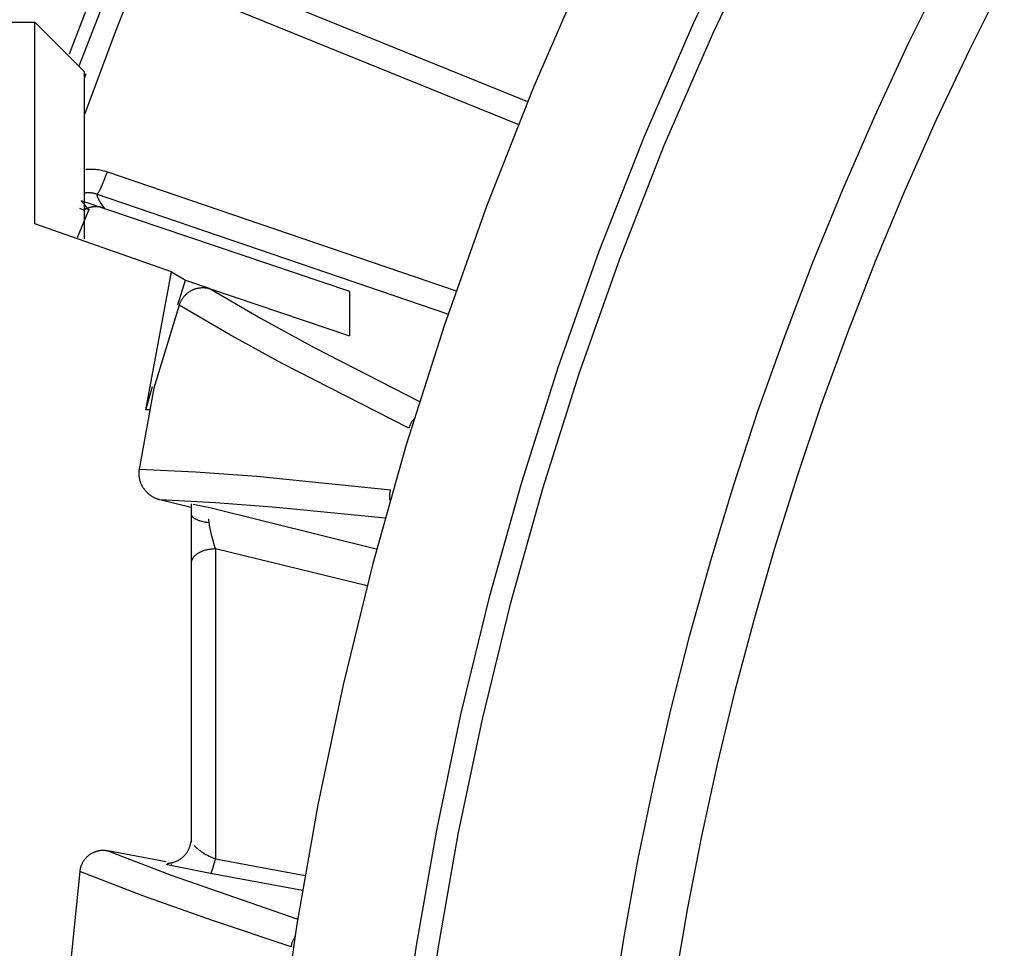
# Model space of a CAD drawing. Header units: millimetres. Extents: x -2637 to -1637, y 678 to 1678.
# Tile 244 of 256: x -2113 to -2094, y 1442 to 1461. Entities that reach past the tile are written whole.
import ezdxf

# ---------------------------------------------------------------- set-up
doc = ezdxf.new("R2010")
doc.units = ezdxf.units.MM
doc.layers.add('Make2D$B.SHOW mini', color=7, linetype='Continuous', true_color=0x000000)

msp = doc.modelspace()

# ---------------------------------------------------------------- linework, layer by layer
at = {"layer": 'Make2D$B.SHOW mini', "color": 18, "lineweight": -3, "true_color": 0x000000}
for points in [[(-2098.705, 1463.425), (-2099.787, 1461.147), (-2100.783, 1458.848), (-2101.693, 1456.532), (-2102.517, 1454.204), (-2103.257, 1451.868), (-2103.911, 1449.528), (-2104.482, 1447.189), (-2104.971, 1444.855), (-2105.379, 1442.529), (-2105.708, 1440.216), (-2105.96, 1437.919), (-2106.137, 1435.641), (-2106.241, 1433.386), (-2106.275, 1431.156)], [(-2098.308, 1463.228), (-2099.384, 1460.964), (-2100.374, 1458.679), (-2101.278, 1456.378), (-2102.098, 1454.063), (-2102.832, 1451.741), (-2103.482, 1449.416), (-2104.05, 1447.091), (-2104.536, 1444.771), (-2104.941, 1442.46), (-2105.268, 1440.161), (-2105.519, 1437.878), (-2105.695, 1435.614), (-2105.798, 1433.372), (-2105.833, 1431.156)], [(-2112.172, 1460.273), (-2111.203, 1462.762)], [(-2110.8, 1462.598), (-2111.451, 1460.953), (-2112.067, 1459.294)], [(-2110.072, 1462.377), (-2103.133, 1459.554)], [(-2101.975, 1462.235), (-2103.008, 1459.857), (-2103.953, 1457.461), (-2104.809, 1455.051), (-2105.577, 1452.632), (-2106.257, 1450.209), (-2106.85, 1447.785), (-2107.359, 1445.366), (-2107.783, 1442.955), (-2108.126, 1440.557), (-2108.388, 1438.174), (-2108.573, 1435.811), (-2108.682, 1433.471), (-2108.717, 1431.156)], [(-2102.111, 1433.926), (-2102.037, 1435.38), (-2101.931, 1436.844), (-2101.792, 1438.317), (-2101.62, 1439.798), (-2101.414, 1441.286), (-2101.173, 1442.78), (-2100.898, 1444.278), (-2100.587, 1445.78), (-2100.24, 1447.285), (-2099.857, 1448.791), (-2099.437, 1450.298), (-2098.979, 1451.802), (-2098.485, 1453.305), (-2097.953, 1454.804), (-2097.383, 1456.297), (-2096.776, 1457.784), (-2096.131, 1459.263), (-2095.448, 1460.733), (-2094.727, 1462.192)], [(-2112.371, 1460.515), (-2111.803, 1461.995)], [(-2093.518, 1462.006), (-2094.222, 1460.601), (-2094.891, 1459.185), (-2095.524, 1457.76), (-2096.121, 1456.327), (-2096.682, 1454.888), (-2097.208, 1453.444), (-2097.698, 1451.995), (-2098.153, 1450.543), (-2098.572, 1449.09), (-2098.957, 1447.637), (-2099.307, 1446.184), (-2099.623, 1444.733), (-2099.904, 1443.285), (-2100.153, 1441.841), (-2100.368, 1440.402), (-2100.551, 1438.969), (-2100.703, 1437.544), (-2100.823, 1436.126), (-2100.912, 1434.717)], [(-2103.321, 1459.091), (-2110.201, 1461.89)], [(-2118.717, 1461.156), (-2113.067, 1461.156)], [(-2113.067, 1461.156), (-2112.067, 1460.156)], [(-2113.067, 1457.09), (-2113.067, 1460.088), (-2113.067, 1460.886), (-2113.067, 1461.088), (-2113.067, 1461.139), (-2113.067, 1461.152), (-2113.067, 1461.155), (-2113.067, 1461.156), (-2113.067, 1461.156), (-2113.067, 1461.156)], [(-2112.067, 1456.785), (-2112.067, 1459.301), (-2112.067, 1459.943), (-2112.067, 1460.103), (-2112.067, 1460.143), (-2112.067, 1460.153), (-2112.067, 1460.155), (-2112.067, 1460.156), (-2112.067, 1460.156), (-2112.067, 1460.156)], [(-2112.061, 1460.043), (-2112.031, 1460.124)], [(-2112.042, 1458.186), (-2112.023, 1458.188), (-2112.005, 1458.189), (-2111.987, 1458.191), (-2111.969, 1458.191), (-2111.938, 1458.192), (-2111.907, 1458.192), (-2111.876, 1458.191), (-2111.846, 1458.189), (-2111.815, 1458.186), (-2111.785, 1458.182), (-2111.755, 1458.177), (-2111.725, 1458.172), (-2111.695, 1458.165), (-2111.664, 1458.157), (-2111.634, 1458.148), (-2111.604, 1458.138)], [(-2111.826, 1457.686), (-2111.825, 1457.686), (-2111.825, 1457.686), (-2111.824, 1457.686), (-2111.824, 1457.686), (-2111.824, 1457.686), (-2111.823, 1457.686), (-2111.823, 1457.686), (-2111.823, 1457.686), (-2111.822, 1457.686), (-2111.822, 1457.686), (-2111.821, 1457.687), (-2111.821, 1457.687), (-2111.82, 1457.687), (-2111.82, 1457.687), (-2111.82, 1457.687), (-2111.819, 1457.687), (-2111.819, 1457.687), (-2111.818, 1457.688), (-2111.818, 1457.688), (-2111.817, 1457.688), (-2111.817, 1457.688), (-2111.816, 1457.689), (-2111.816, 1457.689), (-2111.815, 1457.689), (-2111.815, 1457.689), (-2111.814, 1457.69), (-2111.813, 1457.69), (-2111.812, 1457.691), (-2111.811, 1457.692), (-2111.81, 1457.693), (-2111.809, 1457.694), (-2111.808, 1457.695), (-2111.807, 1457.696), (-2111.805, 1457.697), (-2111.804, 1457.698), (-2111.802, 1457.701), (-2111.799, 1457.704), (-2111.797, 1457.707), (-2111.794, 1457.711), (-2111.791, 1457.715), (-2111.788, 1457.719), (-2111.785, 1457.723), (-2111.779, 1457.733), (-2111.772, 1457.744), (-2111.765, 1457.756), (-2111.758, 1457.769), (-2111.75, 1457.783), (-2111.734, 1457.814), (-2111.718, 1457.848), (-2111.701, 1457.886), (-2111.667, 1457.968), (-2111.634, 1458.054), (-2111.604, 1458.138)], [(-2111.604, 1458.138), (-2104.574, 1455.737)], [(-2111.826, 1457.686), (-2111.841, 1457.691), (-2111.857, 1457.696), (-2111.873, 1457.7), (-2111.888, 1457.704), (-2111.904, 1457.706), (-2111.92, 1457.709), (-2111.935, 1457.711), (-2111.951, 1457.712), (-2111.967, 1457.713), (-2111.982, 1457.714), (-2111.998, 1457.714), (-2112.015, 1457.713), (-2112.026, 1457.712), (-2112.037, 1457.711), (-2112.049, 1457.71), (-2112.061, 1457.709)], [(-2104.737, 1455.265), (-2111.826, 1457.686)], [(-2111.826, 1457.686), (-2111.82, 1457.67), (-2111.814, 1457.653), (-2111.808, 1457.637), (-2111.801, 1457.62), (-2111.793, 1457.603), (-2111.785, 1457.586), (-2111.776, 1457.569), (-2111.767, 1457.551), (-2111.757, 1457.534), (-2111.746, 1457.516), (-2111.735, 1457.498), (-2111.723, 1457.48), (-2111.699, 1457.444), (-2111.672, 1457.407)], [(-2111.981, 1457.379), (-2112.211, 1456.807)], [(-2112.083, 1457.366), (-2112.163, 1457.396)], [(-2106.717, 1455.721), (-2112.133, 1457.554)], [(-2112.133, 1457.554), (-2112.111, 1457.526), (-2112.087, 1457.498), (-2112.063, 1457.469), (-2112.037, 1457.439), (-2111.981, 1457.379)], [(-2111.672, 1457.407), (-2111.684, 1457.411), (-2111.696, 1457.414), (-2111.708, 1457.418), (-2111.72, 1457.421), (-2111.732, 1457.423), (-2111.744, 1457.426), (-2111.756, 1457.428), (-2111.768, 1457.43), (-2111.781, 1457.431), (-2111.793, 1457.432), (-2111.805, 1457.433), (-2111.817, 1457.433), (-2111.829, 1457.434), (-2111.841, 1457.433), (-2111.853, 1457.433), (-2111.865, 1457.432), (-2111.878, 1457.431), (-2111.89, 1457.43), (-2111.902, 1457.428), (-2111.914, 1457.426), (-2111.926, 1457.424), (-2111.939, 1457.422), (-2111.951, 1457.419), (-2111.963, 1457.416), (-2111.975, 1457.412), (-2111.987, 1457.409), (-2111.999, 1457.405), (-2112.01, 1457.401), (-2112.022, 1457.396), (-2112.033, 1457.391), (-2112.045, 1457.386), (-2112.059, 1457.379)], [(-2112.053, 1457.402), (-2111.981, 1457.379)], [(-2110.309, 1456.123), (-2113.067, 1457.09)], [(-2110.828, 1453.336), (-2110.309, 1456.123)], [(-2110.309, 1456.123), (-2110.028, 1455.949)], [(-2110.186, 1455.457), (-2110.028, 1455.949)], [(-2109.52, 1455.769), (-2109.533, 1455.773), (-2109.545, 1455.777), (-2109.557, 1455.78), (-2109.569, 1455.783), (-2109.581, 1455.786), (-2109.593, 1455.788), (-2109.606, 1455.79), (-2109.618, 1455.792), (-2109.63, 1455.793), (-2109.642, 1455.794), (-2109.654, 1455.795), (-2109.666, 1455.795), (-2109.678, 1455.796), (-2109.691, 1455.796), (-2109.703, 1455.795), (-2109.715, 1455.794), (-2109.727, 1455.793), (-2109.739, 1455.792), (-2109.752, 1455.79), (-2109.764, 1455.788), (-2109.776, 1455.786), (-2109.788, 1455.784), (-2109.8, 1455.781), (-2109.813, 1455.778), (-2109.825, 1455.774), (-2109.837, 1455.771), (-2109.848, 1455.767), (-2109.86, 1455.762), (-2109.872, 1455.758), (-2109.883, 1455.753), (-2109.895, 1455.748), (-2109.906, 1455.742), (-2109.917, 1455.736), (-2109.928, 1455.73), (-2109.939, 1455.724), (-2109.95, 1455.717), (-2109.96, 1455.71), (-2109.971, 1455.703), (-2109.981, 1455.695), (-2109.991, 1455.688), (-2110.001, 1455.68), (-2110.01, 1455.672), (-2110.019, 1455.663), (-2110.029, 1455.655), (-2110.037, 1455.646), (-2110.046, 1455.637), (-2110.054, 1455.628), (-2110.062, 1455.619), (-2110.07, 1455.609), (-2110.078, 1455.6), (-2110.085, 1455.59), (-2110.092, 1455.58), (-2110.099, 1455.57), (-2110.106, 1455.56), (-2110.112, 1455.55), (-2110.118, 1455.539), (-2110.124, 1455.528), (-2110.129, 1455.517), (-2110.135, 1455.506), (-2110.14, 1455.495), (-2110.144, 1455.483), (-2110.149, 1455.472), (-2110.153, 1455.46), (-2110.157, 1455.448)], [(-2110.028, 1455.949), (-2109.551, 1455.787)], [(-2109.52, 1455.769), (-2108.52, 1455.186), (-2107.438, 1454.594), (-2105.311, 1453.501)], [(-2106.717, 1454.821), (-2109.52, 1455.769)], [(-2106.717, 1454.828), (-2106.717, 1455.721)], [(-2110.157, 1455.448), (-2110.669, 1453.77)], [(-2105.526, 1452.964), (-2108.077, 1454.27), (-2109.158, 1454.863), (-2110.157, 1455.448)], [(-2110.828, 1453.336), (-2110.692, 1453.804)], [(-2110.669, 1453.77), (-2110.966, 1452.141)], [(-2110.745, 1453.336), (-2110.828, 1453.336)], [(-2105.403, 1453.17), (-2105.411, 1453.162), (-2105.418, 1453.153), (-2105.426, 1453.145), (-2105.433, 1453.136), (-2105.441, 1453.127), (-2105.449, 1453.117), (-2105.456, 1453.107), (-2105.463, 1453.098), (-2105.47, 1453.087), (-2105.476, 1453.077), (-2105.482, 1453.067), (-2105.488, 1453.056), (-2105.494, 1453.045), (-2105.499, 1453.034), (-2105.504, 1453.023), (-2105.509, 1453.012), (-2105.514, 1453), (-2105.518, 1452.988), (-2105.522, 1452.976), (-2105.526, 1452.964)], [(-2110.966, 1452.141), (-2110.968, 1452.127), (-2110.97, 1452.113), (-2110.971, 1452.099), (-2110.972, 1452.086), (-2110.973, 1452.072), (-2110.973, 1452.059), (-2110.973, 1452.046), (-2110.973, 1452.033), (-2110.972, 1452.02), (-2110.971, 1452.007), (-2110.969, 1451.994), (-2110.967, 1451.981), (-2110.965, 1451.968), (-2110.963, 1451.956), (-2110.96, 1451.943), (-2110.957, 1451.931), (-2110.954, 1451.919), (-2110.951, 1451.906), (-2110.947, 1451.894), (-2110.943, 1451.882), (-2110.938, 1451.871), (-2110.934, 1451.859), (-2110.929, 1451.847), (-2110.924, 1451.836), (-2110.918, 1451.824), (-2110.913, 1451.813), (-2110.907, 1451.802), (-2110.901, 1451.791), (-2110.894, 1451.78), (-2110.888, 1451.77), (-2110.881, 1451.759), (-2110.874, 1451.749), (-2110.866, 1451.738), (-2110.859, 1451.728), (-2110.851, 1451.718), (-2110.843, 1451.709), (-2110.834, 1451.699), (-2110.826, 1451.69), (-2110.817, 1451.68), (-2110.808, 1451.671), (-2110.799, 1451.663), (-2110.79, 1451.654), (-2110.781, 1451.645), (-2110.771, 1451.637), (-2110.761, 1451.629), (-2110.751, 1451.621), (-2110.741, 1451.614), (-2110.731, 1451.607), (-2110.721, 1451.6), (-2110.71, 1451.593), (-2110.7, 1451.586), (-2110.689, 1451.58), (-2110.678, 1451.574), (-2110.667, 1451.568), (-2110.656, 1451.562), (-2110.645, 1451.557), (-2110.633, 1451.552), (-2110.622, 1451.547), (-2110.61, 1451.543), (-2110.598, 1451.538), (-2110.586, 1451.534), (-2110.573, 1451.53), (-2110.561, 1451.527), (-2110.548, 1451.524)], [(-2110.966, 1452.141), (-2109.831, 1452.087), (-2108.592, 1451.996), (-2105.891, 1451.724)], [(-2105.903, 1451.508), (-2105.905, 1451.518), (-2105.906, 1451.529), (-2105.908, 1451.541), (-2105.909, 1451.554), (-2105.91, 1451.566), (-2105.91, 1451.578), (-2105.91, 1451.59), (-2105.91, 1451.602), (-2105.91, 1451.614), (-2105.909, 1451.626), (-2105.908, 1451.638), (-2105.906, 1451.65), (-2105.905, 1451.663), (-2105.903, 1451.675), (-2105.9, 1451.687), (-2105.897, 1451.699), (-2105.894, 1451.712), (-2105.891, 1451.724)], [(-2110.548, 1451.524), (-2109.422, 1451.467), (-2108.196, 1451.374), (-2106.001, 1451.156)], [(-2110.548, 1451.524), (-2109.917, 1451.368)], [(-2109.917, 1451.441), (-2109.917, 1451.24)], [(-2109.873, 1451.435), (-2109.742, 1451.408), (-2109.539, 1451.363)], [(-2109.917, 1451.24), (-2109.917, 1451.238), (-2109.917, 1451.236), (-2109.917, 1451.234), (-2109.917, 1451.232), (-2109.917, 1451.231), (-2109.916, 1451.229), (-2109.916, 1451.227), (-2109.916, 1451.225), (-2109.915, 1451.224), (-2109.915, 1451.222), (-2109.914, 1451.22), (-2109.914, 1451.218), (-2109.913, 1451.216), (-2109.913, 1451.215), (-2109.912, 1451.213), (-2109.911, 1451.211), (-2109.91, 1451.209), (-2109.91, 1451.207), (-2109.909, 1451.206), (-2109.908, 1451.204), (-2109.907, 1451.202), (-2109.906, 1451.2), (-2109.905, 1451.198), (-2109.904, 1451.197), (-2109.902, 1451.195), (-2109.901, 1451.193), (-2109.9, 1451.191), (-2109.898, 1451.189), (-2109.897, 1451.188), (-2109.896, 1451.186), (-2109.894, 1451.184), (-2109.893, 1451.182), (-2109.889, 1451.179), (-2109.886, 1451.175), (-2109.882, 1451.171), (-2109.878, 1451.168), (-2109.874, 1451.164), (-2109.87, 1451.161), (-2109.865, 1451.157), (-2109.86, 1451.154), (-2109.855, 1451.151), (-2109.85, 1451.147), (-2109.845, 1451.144), (-2109.839, 1451.141), (-2109.834, 1451.137), (-2109.828, 1451.134), (-2109.822, 1451.131), (-2109.815, 1451.128), (-2109.802, 1451.122), (-2109.789, 1451.116), (-2109.774, 1451.11), (-2109.759, 1451.105), (-2109.744, 1451.1), (-2109.728, 1451.095), (-2109.711, 1451.09), (-2109.694, 1451.086), (-2109.677, 1451.082), (-2109.66, 1451.078), (-2109.642, 1451.075), (-2109.624, 1451.071), (-2109.588, 1451.066), (-2109.551, 1451.062)], [(-2109.917, 1451.24), (-2109.917, 1450.235)], [(-2109.539, 1451.363), (-2106.156, 1450.527)], [(-2109.551, 1451.062), (-2109.561, 1451.133)], [(-2109.426, 1450.529), (-2109.451, 1450.609), (-2109.475, 1450.696), (-2109.498, 1450.786), (-2109.518, 1450.878), (-2109.536, 1450.97), (-2109.551, 1451.062)], [(-2109.426, 1450.529), (-2109.448, 1450.528), (-2109.47, 1450.527), (-2109.493, 1450.525), (-2109.516, 1450.523), (-2109.539, 1450.52), (-2109.562, 1450.516), (-2109.585, 1450.512), (-2109.608, 1450.506), (-2109.63, 1450.501), (-2109.652, 1450.494), (-2109.663, 1450.491), (-2109.674, 1450.487), (-2109.685, 1450.483), (-2109.696, 1450.479), (-2109.706, 1450.475), (-2109.716, 1450.47), (-2109.726, 1450.466), (-2109.736, 1450.461), (-2109.746, 1450.456), (-2109.756, 1450.451), (-2109.765, 1450.446), (-2109.774, 1450.441), (-2109.783, 1450.435), (-2109.791, 1450.43), (-2109.8, 1450.424), (-2109.808, 1450.418), (-2109.816, 1450.412), (-2109.823, 1450.406), (-2109.83, 1450.4), (-2109.837, 1450.394), (-2109.844, 1450.388), (-2109.851, 1450.382), (-2109.857, 1450.375), (-2109.863, 1450.369), (-2109.868, 1450.362), (-2109.873, 1450.355), (-2109.878, 1450.349), (-2109.883, 1450.342), (-2109.887, 1450.335), (-2109.891, 1450.329), (-2109.893, 1450.325), (-2109.895, 1450.322), (-2109.897, 1450.318), (-2109.898, 1450.315), (-2109.9, 1450.312), (-2109.901, 1450.308), (-2109.903, 1450.305), (-2109.904, 1450.302), (-2109.906, 1450.298), (-2109.907, 1450.295), (-2109.908, 1450.291), (-2109.909, 1450.288), (-2109.91, 1450.285), (-2109.911, 1450.281), (-2109.912, 1450.278), (-2109.913, 1450.275), (-2109.913, 1450.271), (-2109.914, 1450.268), (-2109.915, 1450.265), (-2109.915, 1450.261), (-2109.916, 1450.258), (-2109.916, 1450.255), (-2109.916, 1450.251), (-2109.917, 1450.248), (-2109.917, 1450.245), (-2109.917, 1450.242), (-2109.917, 1450.238), (-2109.917, 1450.235)], [(-2106.367, 1449.785), (-2109.426, 1450.529)], [(-2109.426, 1450.529), (-2109.426, 1444.275)], [(-2109.917, 1450.235), (-2109.917, 1444.681)], [(-2109.917, 1444.681), (-2109.917, 1444.612)], [(-2110.402, 1444.183), (-2110.397, 1444.183), (-2110.391, 1444.184), (-2110.385, 1444.184), (-2110.379, 1444.185), (-2110.365, 1444.187), (-2110.35, 1444.189), (-2110.335, 1444.192), (-2110.318, 1444.195), (-2110.301, 1444.199), (-2110.284, 1444.204), (-2110.267, 1444.209), (-2110.249, 1444.215), (-2110.232, 1444.221), (-2110.215, 1444.227), (-2110.199, 1444.234), (-2110.191, 1444.237), (-2110.183, 1444.241), (-2110.176, 1444.245), (-2110.169, 1444.248), (-2110.162, 1444.252), (-2110.155, 1444.256), (-2110.143, 1444.264), (-2110.131, 1444.272), (-2110.12, 1444.28), (-2110.109, 1444.288), (-2110.098, 1444.297), (-2110.087, 1444.306), (-2110.077, 1444.316), (-2110.067, 1444.325), (-2110.057, 1444.335), (-2110.047, 1444.345), (-2110.038, 1444.356), (-2110.029, 1444.366), (-2110.021, 1444.377), (-2110.012, 1444.389), (-2110.004, 1444.4), (-2109.997, 1444.411), (-2109.989, 1444.423), (-2109.982, 1444.435), (-2109.976, 1444.447), (-2109.969, 1444.46), (-2109.963, 1444.472), (-2109.958, 1444.485), (-2109.952, 1444.498), (-2109.947, 1444.511), (-2109.943, 1444.524), (-2109.938, 1444.538), (-2109.935, 1444.551), (-2109.931, 1444.565), (-2109.928, 1444.579), (-2109.925, 1444.593), (-2109.923, 1444.607), (-2109.921, 1444.621)], [(-2109.855, 1444.549), (-2109.845, 1444.537), (-2109.834, 1444.525), (-2109.822, 1444.512), (-2109.809, 1444.5), (-2109.796, 1444.488), (-2109.782, 1444.476), (-2109.768, 1444.464), (-2109.753, 1444.453), (-2109.737, 1444.441), (-2109.721, 1444.429), (-2109.705, 1444.418), (-2109.688, 1444.407), (-2109.654, 1444.386), (-2109.62, 1444.366), (-2109.586, 1444.347), (-2109.552, 1444.33), (-2109.519, 1444.314), (-2109.487, 1444.3), (-2109.456, 1444.287), (-2109.426, 1444.275)], [(-2111.598, 1444.435), (-2111.611, 1444.437), (-2111.623, 1444.439), (-2111.635, 1444.44), (-2111.647, 1444.441), (-2111.659, 1444.442), (-2111.671, 1444.443), (-2111.683, 1444.443), (-2111.695, 1444.443), (-2111.707, 1444.443), (-2111.719, 1444.443), (-2111.731, 1444.442), (-2111.743, 1444.441), (-2111.755, 1444.439), (-2111.766, 1444.437), (-2111.778, 1444.435), (-2111.79, 1444.433), (-2111.802, 1444.43), (-2111.813, 1444.427), (-2111.825, 1444.424), (-2111.836, 1444.42), (-2111.848, 1444.417), (-2111.859, 1444.412), (-2111.871, 1444.408), (-2111.882, 1444.403), (-2111.893, 1444.398), (-2111.904, 1444.393), (-2111.915, 1444.387), (-2111.926, 1444.381), (-2111.936, 1444.375), (-2111.947, 1444.369), (-2111.957, 1444.362), (-2111.967, 1444.355), (-2111.977, 1444.348), (-2111.987, 1444.34), (-2111.996, 1444.332), (-2112.006, 1444.324), (-2112.015, 1444.316), (-2112.024, 1444.307), (-2112.032, 1444.299), (-2112.041, 1444.289), (-2112.049, 1444.28), (-2112.057, 1444.271), (-2112.065, 1444.261), (-2112.072, 1444.251), (-2112.079, 1444.241), (-2112.086, 1444.231), (-2112.093, 1444.22), (-2112.1, 1444.21), (-2112.106, 1444.199), (-2112.112, 1444.188), (-2112.117, 1444.177), (-2112.123, 1444.166), (-2112.128, 1444.155), (-2112.132, 1444.143), (-2112.137, 1444.131), (-2112.141, 1444.119), (-2112.145, 1444.107), (-2112.148, 1444.095), (-2112.152, 1444.082), (-2112.155, 1444.07), (-2112.157, 1444.057), (-2112.16, 1444.044), (-2112.162, 1444.03), (-2112.163, 1444.017)], [(-2110.421, 1444.215), (-2111.598, 1444.435)], [(-2111.598, 1444.435), (-2110.32, 1443.946), (-2107.762, 1443.06)], [(-2109.526, 1443.983), (-2109.526, 1443.983), (-2109.525, 1443.983), (-2109.525, 1443.983), (-2109.525, 1443.983), (-2109.525, 1443.983), (-2109.525, 1443.983), (-2109.524, 1443.983), (-2109.524, 1443.983), (-2109.524, 1443.983), (-2109.524, 1443.983), (-2109.523, 1443.983), (-2109.523, 1443.983), (-2109.523, 1443.983), (-2109.523, 1443.984), (-2109.522, 1443.984), (-2109.522, 1443.984), (-2109.522, 1443.984), (-2109.522, 1443.984), (-2109.521, 1443.984), (-2109.521, 1443.985), (-2109.521, 1443.985), (-2109.521, 1443.985), (-2109.52, 1443.985), (-2109.52, 1443.985), (-2109.52, 1443.986), (-2109.519, 1443.986), (-2109.519, 1443.987), (-2109.518, 1443.988), (-2109.517, 1443.988), (-2109.517, 1443.989), (-2109.516, 1443.99), (-2109.516, 1443.99), (-2109.515, 1443.992), (-2109.513, 1443.994), (-2109.512, 1443.996), (-2109.511, 1443.998), (-2109.51, 1444), (-2109.508, 1444.002), (-2109.506, 1444.008), (-2109.503, 1444.014), (-2109.5, 1444.02), (-2109.497, 1444.028), (-2109.49, 1444.044), (-2109.484, 1444.063), (-2109.477, 1444.084), (-2109.47, 1444.107), (-2109.455, 1444.158), (-2109.44, 1444.215), (-2109.426, 1444.275)], [(-2109.426, 1444.275), (-2107.619, 1443.942)], [(-2109.526, 1443.983), (-2110.333, 1444.144), (-2110.418, 1444.163)], [(-2110.319, 1444.168), (-2110.305, 1444.166)], [(-2112.163, 1444.017), (-2112.472, 1440.979)], [(-2107.902, 1442.499), (-2109.506, 1443.037), (-2110.892, 1443.53), (-2112.163, 1444.017)], [(-2107.672, 1443.635), (-2109.526, 1443.983)], [(-2107.813, 1442.716), (-2107.818, 1442.708), (-2107.824, 1442.7), (-2107.829, 1442.692), (-2107.834, 1442.684), (-2107.841, 1442.674), (-2107.847, 1442.663), (-2107.853, 1442.652), (-2107.858, 1442.641), (-2107.863, 1442.63), (-2107.868, 1442.619), (-2107.873, 1442.608), (-2107.878, 1442.597), (-2107.882, 1442.585), (-2107.885, 1442.573), (-2107.889, 1442.561), (-2107.892, 1442.549), (-2107.895, 1442.537), (-2107.898, 1442.525), (-2107.9, 1442.512), (-2107.902, 1442.499)]]:
    msp.add_lwpolyline(points, dxfattribs=at)

doc.saveas('drawing.dxf')
